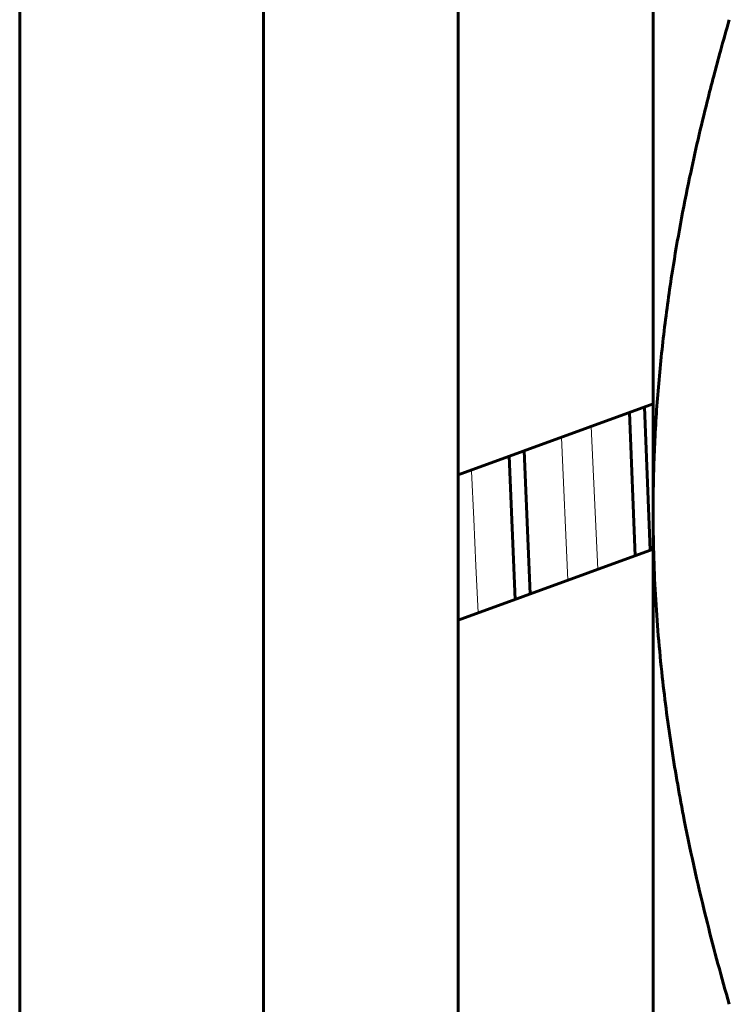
# Model space of a CAD drawing. Header units: millimetres. Extents: x 0 to 297, y 0 to 420.
# Tile 7 of 23: x 253.65 to 256.56, y 94.08 to 98.12. Entities that reach past the tile are written whole.
import ezdxf

# ---------------------------------------------------------------- set-up
doc = ezdxf.new("R2010")
doc.units = ezdxf.units.MM
doc.linetypes.add('K5LT_BASIC', pattern=[0])
doc.linetypes.add('K5LT_THIN', pattern=[0])
doc.layers.add('Системный слой', color=7, linetype='Continuous')

# ---------------------------------------------------------------- blocks, each defined once
blk = doc.blocks.new('U19')
at = {"layer": 'Системный слой', "color": 150, "linetype": 'K5LT_BASIC', "lineweight": 60, "true_color": 0x0080ff}
for p, q in [((254.6486, 96.0993), (254.6486, 102.0993)), ((254.6486, 90.0993), (254.6486, 96.0993))]:
    blk.add_line(p, q, dxfattribs=at)
blk = doc.blocks.new('U20')
at = {"layer": 'Системный слой', "color": 150, "linetype": 'K5LT_BASIC', "lineweight": 60, "true_color": 0x0080ff}
for p, q in [((256.151, 96.5073), (256.1745, 95.9199)), ((255.6582, 96.328), (255.6817, 95.7406))]:
    blk.add_line(p, q, dxfattribs=at)
blk = doc.blocks.new('U21')
at = {"layer": 'Системный слой', "color": 150, "linetype": 'K5LT_BASIC', "lineweight": 60, "true_color": 0x0080ff}
for p, q in [((256.2125, 96.5297), (256.2361, 95.9423)), ((255.7198, 96.3504), (255.7433, 95.763))]:
    blk.add_line(p, q, dxfattribs=at)
blk = doc.blocks.new('U24')
at = {"layer": 'Системный слой', "color": 150, "linetype": 'K5LT_BASIC', "lineweight": 60, "true_color": 0x0080ff}
for p, q in [((255.4486, 96.0993), (255.4486, 100.5993)), ((255.4486, 91.5993), (255.4486, 96.0993))]:
    blk.add_line(p, q, dxfattribs=at)
blk = doc.blocks.new('U30')
at = {"layer": 'Системный слой', "color": 7, "linetype": 'K5LT_THIN', "lineweight": 18}
for p, q in [((256.0219, 95.8644), (255.9948, 96.4505)), ((255.5034, 96.2665), (255.5031, 96.2715)), ((255.5124, 96.0699), (255.5034, 96.2665)), ((255.5212, 95.8788), (255.5124, 96.0699)), ((255.5303, 95.6855), (255.5212, 95.8788))]:
    blk.add_line(p, q, dxfattribs=at)
blk = doc.blocks.new('U31')
at = {"layer": 'Системный слой', "color": 7, "linetype": 'K5LT_THIN', "lineweight": 18}
blk.add_line((255.899, 95.8197), (255.8719, 96.4057), dxfattribs=at)

msp = doc.modelspace()

# ---------------------------------------------------------------- linework, layer by layer
at = {"layer": 'Системный слой', "color": 150, "linetype": 'K5LT_BASIC', "lineweight": 60, "true_color": 0x0080ff}
for p, q in [((253.6486, 105.0993), (253.6486, 89.0993)), ((256.2486, 99.1304), (256.2486, 96.0993)), ((255.4486, 96.2517), (256.2486, 96.5428)), ((256.2486, 96.0993), (256.2486, 93.0682)), ((255.4486, 95.6557), (256.2486, 95.9469))]:
    msp.add_line(p, q, dxfattribs=at)
for points, knots in [([(256.5612, 98.12), (256.5488, 98.0772), (256.5174, 97.9657), (256.4607, 97.7504), (256.3912, 97.4503), (256.3329, 97.1361), (256.2922, 96.8434), (256.2713, 96.6373), (256.2596, 96.472), (256.2532, 96.3477), (256.2494, 96.2233), (256.2486, 96.1406), (256.2486, 96.0993)], [0, 0, 0, 0, 1.432862, 3.725441, 7.16431, 11.338281, 14.003711, 16.66914, 18.001855, 19.33457, 20.667285, 22, 22, 22, 22]), ([(256.2486, 96.0993), (256.2485, 96.0429), (256.2501, 95.9299), (256.2572, 95.7602), (256.269, 95.591), (256.2894, 95.3797), (256.323, 95.1269), (256.3825, 94.7891), (256.4614, 94.4393), (256.5293, 94.1889), (256.5612, 94.0785)], [0, 0, 0, 0, 1.818464, 3.636928, 5.455392, 7.273856, 10.465691, 13.657526, 18.304216, 22, 22, 22, 22])]:
    msp.add_open_spline(points, degree=3, knots=knots, dxfattribs=at)

# ---------------------------------------------------------------- block references
at = {"layer": 'Системный слой'}
for name in ['U19', 'U24', 'U20', 'U21', 'U30', 'U31']:
    msp.add_blockref(name, (0, 0), dxfattribs=at)

doc.saveas('drawing.dxf')
